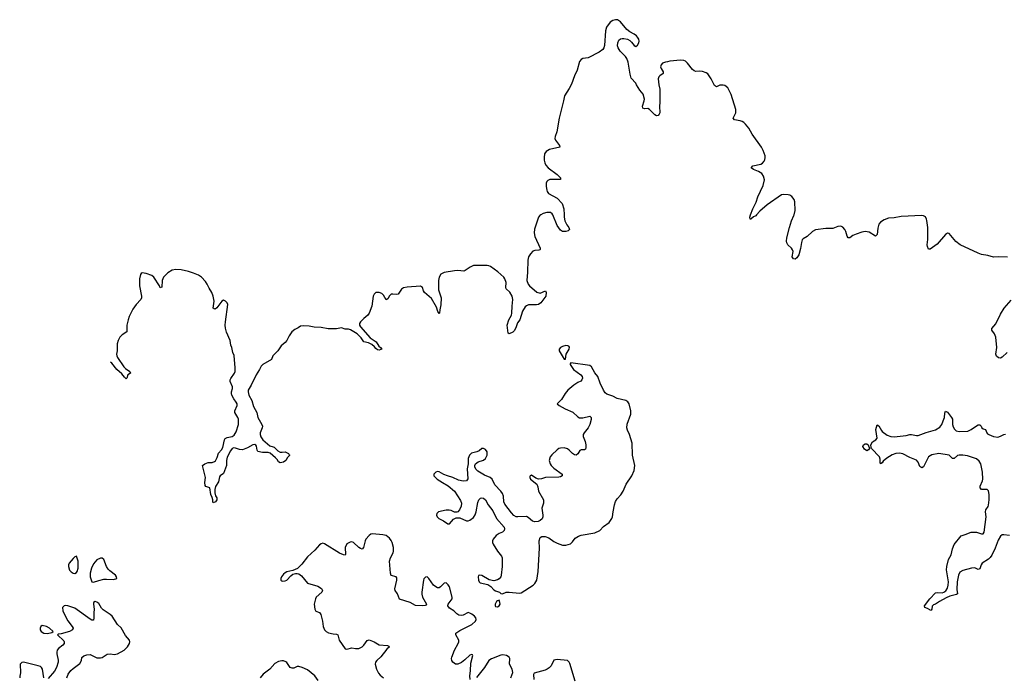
# Model space of a CAD drawing. Header units: inches. Extents: x 1474254 to 1647085, y 640389 to 772279.
# Tile 49 of 85: x 1492427 to 1503936, y 764606 to 772279. Entities that reach past the tile are written whole.
import ezdxf

# ---------------------------------------------------------------- set-up
doc = ezdxf.new("R2010")
doc.units = ezdxf.units.IN
doc.header["$MEASUREMENT"] = 0
for name, color, linetype in [('B4796', 7, 'Continuous'), ('B4797', 7, 'Continuous'), ('B5706', 7, 'Continuous'), ('B5707', 7, 'Continuous')]:
    doc.layers.add(name, color=color, linetype=linetype)

msp = doc.modelspace()

# ---------------------------------------------------------------- linework, layer by layer
at = {"layer": 'B4796', "color": 6}
for points, elevation in [([(1498519, 770000), (1498507, 769993), (1498490, 769970), (1498446, 769830), (1498441, 769790), (1498450, 769747), (1498512, 769610), (1498510, 769595), (1498508, 769590), (1498495, 769585), (1498450, 769583), (1498426, 769574), (1498396, 769544), (1498376, 769510), (1498365, 769470), (1498364, 769330), (1498353, 769230), (1498369, 769190), (1498386, 769170), (1498470, 769097), (1498510, 769082), (1498571, 769110), (1498579, 769090), (1498576, 769050), (1498517, 768970), (1498490, 768951), (1498467, 768947), (1498373, 768947), (1498350, 768937), (1498336, 768924), (1498305, 768875), (1498271, 768770), (1498244, 768736), (1498230, 768692), (1498210, 768649), (1498190, 768629), (1498150, 768609), (1498138, 768618), (1498125, 768710), (1498143, 768770), (1498174, 768826), (1498181, 768850), (1498183, 768930), (1498192, 769010), (1498185, 769050), (1498156, 769096), (1498115, 769135), (1498110, 769150), (1498113, 769210), (1498099, 769250), (1498086, 769270), (1498014, 769334), (1497930, 769395), (1497910, 769404), (1497890, 769408), (1497730, 769406), (1497691, 769389), (1497633, 769347), (1497618, 769342), (1497550, 769348), (1497510, 769345), (1497390, 769324), (1497350, 769305), (1497329, 769271), (1497324, 769230), (1497321, 769121), (1497355, 769030), (1497350, 768946), (1497338, 768890), (1497335, 768850), (1497330, 768844), (1497315, 768870), (1497300, 768920), (1497242, 769022), (1497160, 769090), (1497148, 769110), (1497136, 769150), (1497110, 769166), (1496955, 769155), (1496913, 769147), (1496890, 769130), (1496850, 769071), (1496830, 769066), (1496790, 769073), (1496769, 769071), (1496748, 769052), (1496730, 769018), (1496710, 769005), (1496680, 769060), (1496660, 769080), (1496630, 769092), (1496589, 769091), (1496570, 769073), (1496560, 769050), (1496542, 768930), (1496511, 768849), (1496495, 768825), (1496450, 768789), (1496412, 768750), (1496400, 768730), (1496398, 768710), (1496409, 768689), (1496523, 768563), (1496545, 768545), (1496595, 768515), (1496625, 768465), (1496644, 768450), (1496658, 768430), (1496650, 768424), (1496630, 768419), (1496610, 768422), (1496590, 768436), (1496576, 768456), (1496544, 768484), (1496504, 768504), (1496450, 768516), (1496420, 768560), (1496370, 768609), (1496294, 768654), (1496270, 768662), (1496230, 768664), (1496190, 768678), (1496130, 768668), (1496032, 768668), (1495950, 768681), (1495870, 768685), (1495810, 768697), (1495750, 768702), (1495710, 768696), (1495680, 768680), (1495642, 768658), (1495609, 768631), (1495575, 768585), (1495550, 768529), (1495530, 768507), (1495482, 768470), (1495443, 768410), (1495386, 768350), (1495371, 768309), (1495270, 768250), (1495248, 768232), (1495228, 768190), (1495189, 768131), (1495133, 768010), (1495108, 767970), (1495099, 767950), (1495097, 767930), (1495107, 767890), (1495140, 767830), (1495161, 767761), (1495197, 767690), (1495210, 767630), (1495257, 767550), (1495263, 767530), (1495262, 767510), (1495239, 767450), (1495237, 767430), (1495244, 767404), (1495270, 767370), (1495350, 767298), (1495390, 767289), (1495402, 767282), (1495443, 767243), (1495470, 767227), (1495495, 767225), (1495531, 767230), (1495567, 767210), (1495575, 767195), (1495585, 767190), (1495556, 767164), (1495536, 767130), (1495510, 767110), (1495470, 767100), (1495450, 767114), (1495438, 767138), (1495418, 767158), (1495354, 767214), (1495330, 767221), (1495263, 767223), (1495210, 767235), (1495202, 767250), (1495195, 767295), (1495187, 767307), (1495174, 767314), (1495150, 767311), (1495090, 767275), (1495030, 767254), (1494995, 767255), (1494950, 767273), (1494930, 767276), (1494910, 767268), (1494890, 767242), (1494852, 767168), (1494844, 767130), (1494844, 767070), (1494810, 766975), (1494772, 766948), (1494763, 766937), (1494750, 766879), (1494716, 766824), (1494707, 766790), (1494707, 766750), (1494716, 766716), (1494731, 766690), (1494733, 766670), (1494714, 766646), (1494690, 766634), (1494684, 766644), (1494683, 766670), (1494676, 766696), (1494660, 766730), (1494649, 766809), (1494603, 766823), (1494596, 766836), (1494591, 766871), (1494599, 766930), (1494563, 767070), (1494592, 767090), (1494630, 767104), (1494675, 767105), (1494705, 767115), (1494716, 767124), (1494735, 767165), (1494750, 767213), (1494787, 767253), (1494801, 767279), (1494821, 767370), (1494830, 767384), (1494850, 767397), (1494910, 767408), (1494935, 767425), (1494957, 767463), (1494985, 767550), (1494983, 767610), (1494976, 767630), (1494943, 767690), (1494943, 767710), (1494967, 767770), (1494967, 767790), (1494959, 767810), (1494928, 767850), (1494906, 767890), (1494901, 767910), (1494902, 767930), (1494916, 767970), (1494913, 767990), (1494886, 768050), (1494887, 768070), (1494895, 768085), (1494939, 768150), (1494944, 768170), (1494945, 768210), (1494934, 768354), (1494918, 768390), (1494907, 768447), (1494895, 768475), (1494886, 768530), (1494846, 768626), (1494833, 768673), (1494830, 768710), (1494832, 768748), (1494858, 768950), (1494851, 768970), (1494834, 768990), (1494810, 769000), (1494790, 768990), (1494730, 768911), (1494710, 768897), (1494699, 768899), (1494690, 768910), (1494698, 768990), (1494690, 769050), (1494674, 769090), (1494641, 769141), (1494620, 769190), (1494600, 769220), (1494550, 769270), (1494515, 769295), (1494459, 769319), (1494398, 769338), (1494315, 769355), (1494250, 769359), (1494209, 769351), (1494160, 769320), (1494108, 769270), (1494092, 769230), (1494090, 769152), (1494070, 769145), (1494059, 769170), (1493993, 769270), (1493971, 769290), (1493907, 769313), (1493860, 769320), (1493846, 769314), (1493838, 769302), (1493828, 769250), (1493827, 769170), (1493850, 769050), (1493849, 769030), (1493841, 769010), (1493788, 768952), (1493750, 768898), (1493708, 768810), (1493694, 768770), (1493681, 768710), (1493681, 768630), (1493625, 768595), (1493599, 768570), (1493576, 768530), (1493565, 768490), (1493567, 768410), (1493560, 768370), (1493561, 768350), (1493570, 768330), (1493643, 768223), (1493664, 768204), (1493714, 768170), (1493721, 768150), (1493692, 768128), (1493679, 768090), (1493670, 768083), (1493650, 768101), (1493620, 768140), (1493564, 768190), (1493504, 768264), (1493488, 768276)], 700), ([(1498792, 770000), (1498793, 769973), (1498800, 769930), (1498822, 769882), (1498846, 769850), (1498853, 769827), (1498836, 769810), (1498810, 769804), (1498770, 769806), (1498750, 769819), (1498710, 769876), (1498660, 770000), (1498659, 770000)], 700), ([(1497693, 764570), (1497689, 764610), (1497698, 764670), (1497701, 764759), (1497725, 764850), (1497718, 764858), (1497710, 764862), (1497690, 764854), (1497630, 764797), (1497590, 764768), (1497550, 764747), (1497519, 764750), (1497491, 764771), (1497477, 764790), (1497476, 764816), (1497477, 764830), (1497510, 764910), (1497552, 764988), (1497560, 765010), (1497559, 765030), (1497526, 765090), (1497524, 765110), (1497570, 765142), (1497713, 765210), (1497753, 765250), (1497764, 765270), (1497759, 765290), (1497742, 765310), (1497710, 765333), (1497690, 765345), (1497670, 765350), (1497610, 765320), (1497590, 765316), (1497561, 765320), (1497536, 765336), (1497502, 765370), (1497450, 765401), (1497433, 765430), (1497435, 765450), (1497480, 765510), (1497483, 765530), (1497451, 765650), (1497436, 765676), (1497410, 765697), (1497390, 765696), (1497344, 765650), (1497330, 765642), (1497310, 765642), (1497290, 765650), (1497265, 765670), (1497210, 765751), (1497190, 765768), (1497170, 765765), (1497150, 765744), (1497145, 765730), (1497129, 765589), (1497128, 765568), (1497137, 765530), (1497181, 765450), (1497170, 765433), (1497132, 765428), (1497054, 765434), (1496990, 765467), (1496868, 765508), (1496841, 765570), (1496815, 765610), (1496812, 765630), (1496837, 765730), (1496836, 765756), (1496829, 765769), (1496770, 765785), (1496761, 765810), (1496750, 765950), (1496761, 765990), (1496792, 766050), (1496798, 766070), (1496797, 766110), (1496781, 766170), (1496770, 766195), (1496750, 766221), (1496710, 766250), (1496670, 766261), (1496550, 766271), (1496530, 766267), (1496510, 766253), (1496472, 766208), (1496464, 766190), (1496447, 766113), (1496430, 766093), (1496410, 766098), (1496390, 766111), (1496330, 766170), (1496310, 766176), (1496290, 766174), (1496250, 766153), (1496233, 766110), (1496237, 766030), (1496230, 766022), (1496210, 766025), (1496164, 766044), (1495990, 766154), (1495970, 766161), (1495950, 766156), (1495930, 766141), (1495878, 766082), (1495790, 766004), (1495725, 765915), (1495673, 765867), (1495618, 765842), (1495550, 765826), (1495530, 765816), (1495510, 765799), (1495488, 765770), (1495481, 765750), (1495480, 765730), (1495490, 765720), (1495498, 765718), (1495530, 765721), (1495550, 765731), (1495598, 765782), (1495621, 765799), (1495650, 765807), (1495670, 765808), (1495690, 765802), (1495719, 765779), (1495790, 765696), (1495910, 765659), (1495954, 765634), (1495965, 765610), (1495958, 765590), (1495894, 765530), (1495883, 765510), (1495870, 765450), (1495875, 765390), (1495887, 765367), (1495930, 765350), (1495948, 765328), (1495967, 765250), (1495974, 765190), (1495988, 765148), (1496009, 765129), (1496036, 765116), (1496090, 765103), (1496130, 765100), (1496147, 765090), (1496162, 765030), (1496230, 764929), (1496250, 764925), (1496310, 764940), (1496352, 764930), (1496390, 764931), (1496430, 764951), (1496450, 764970), (1496490, 765024), (1496510, 765031), (1496570, 765010), (1496630, 764975), (1496727, 764967), (1496740, 764960), (1496748, 764950), (1496718, 764922), (1496650, 764834), (1496602, 764790), (1496587, 764770), (1496581, 764750), (1496598, 764690), (1496622, 764642), (1496640, 764620), (1496681, 764590)], 800), ([(1492977, 764590), (1492993, 764630), (1493025, 764675), (1493050, 764699), (1493130, 764755), (1493148, 764790), (1493155, 764825), (1493175, 764845), (1493210, 764858), (1493250, 764861), (1493330, 764824), (1493370, 764822), (1493390, 764826), (1493450, 764865), (1493488, 764868), (1493530, 764860), (1493570, 764869), (1493648, 764912), (1493688, 764950), (1493711, 764990), (1493714, 765010), (1493710, 765030), (1493665, 765085), (1493613, 765173), (1493570, 765211), (1493507, 765310), (1493485, 765330), (1493402, 765382), (1493383, 765403), (1493350, 765456), (1493330, 765474), (1493310, 765479), (1493290, 765470), (1493289, 765451), (1493297, 765390), (1493292, 765348), (1493295, 765290), (1493290, 765264), (1493278, 765262), (1493270, 765262), (1493250, 765274), (1493070, 765402), (1492990, 765430), (1492967, 765433), (1492946, 765430), (1492928, 765410), (1492930, 765371), (1492937, 765350), (1492990, 765253), (1493040, 765190), (1493050, 765170), (1493043, 765150), (1493010, 765130), (1492910, 765101), (1492881, 765099), (1492868, 765092), (1492941, 765021), (1492948, 765010), (1492948, 764990), (1492931, 764970), (1492879, 764930), (1492866, 764910), (1492859, 764890), (1492860, 764870), (1492875, 764795), (1492875, 764770), (1492858, 764710), (1492833, 764667), (1492761, 764579)], 800), ([(1495917, 764557), (1495877, 764610), (1495790, 764683), (1495730, 764711), (1495690, 764721), (1495670, 764721), (1495630, 764703), (1495610, 764700), (1495589, 764709), (1495550, 764767), (1495537, 764777), (1495510, 764787), (1495492, 764788), (1495450, 764778), (1495410, 764757), (1495350, 764690), (1495273, 764630), (1495236, 764590)], 800), ([(1498166, 764590), (1498192, 764650), (1498183, 764690), (1498153, 764750), (1498155, 764815), (1498148, 764830), (1498117, 764850), (1498076, 764856), (1498050, 764853), (1497941, 764810), (1497911, 764790), (1497859, 764710), (1497766, 764594)], 800), ([(1498918, 764550), (1498856, 764756), (1498849, 764770), (1498830, 764790), (1498710, 764801), (1498670, 764793), (1498638, 764730), (1498615, 764705), (1498592, 764688), (1498570, 764678), (1498439, 764641), (1498431, 764629), (1498438, 764570)], 800), ([(1492709, 764590), (1492692, 764690), (1492681, 764710), (1492670, 764719), (1492641, 764730), (1492470, 764770), (1492450, 764769), (1492433, 764750), (1492435, 764645), (1492427, 764607), (1492430, 764590)], 800)]:
    msp.add_lwpolyline(points, dxfattribs=dict(at, elevation=elevation))
at = {"layer": 'B4796', "color": 6, "elevation": 800}
for points in [[(1498810, 768471), (1498770, 768461), (1498748, 768450), (1498733, 768430), (1498733, 768410), (1498790, 768311), (1498807, 768313), (1498815, 768370), (1498848, 768430), (1498852, 768452), (1498845, 768465), (1498835, 768470)], [(1498870, 768269), (1498862, 768258), (1498862, 768250), (1498901, 768190), (1498984, 768130), (1499001, 768110), (1499004, 768090), (1498998, 768070), (1498984, 768056), (1498950, 768041), (1498904, 768010), (1498834, 767950), (1498803, 767910), (1498761, 767839), (1498711, 767790), (1498731, 767770), (1498802, 767730), (1498892, 767692), (1498950, 767639), (1498970, 767628), (1499010, 767626), (1499090, 767647), (1499108, 767630), (1499107, 767607), (1499092, 767548), (1499070, 767510), (1499023, 767450), (1499015, 767430), (1499014, 767410), (1499037, 767350), (1499045, 767310), (1499045, 767275), (1499039, 767261), (1499029, 767251), (1498990, 767251), (1498976, 767244), (1498950, 767206), (1498930, 767192), (1498910, 767194), (1498890, 767208), (1498851, 767250), (1498830, 767263), (1498790, 767275), (1498750, 767274), (1498730, 767268), (1498708, 767252), (1498646, 767194), (1498629, 767170), (1498617, 767130), (1498626, 767090), (1498639, 767070), (1498670, 767039), (1498766, 766970), (1498767, 766950), (1498750, 766938), (1498730, 766934), (1498571, 766929), (1498527, 766913), (1498490, 766910), (1498461, 766921), (1498410, 766955), (1498395, 766950), (1498390, 766942), (1498388, 766930), (1498396, 766910), (1498470, 766850), (1498482, 766822), (1498492, 766770), (1498549, 766670), (1498551, 766630), (1498529, 766570), (1498542, 766490), (1498540, 766470), (1498532, 766448), (1498510, 766426), (1498486, 766414), (1498450, 766410), (1498421, 766421), (1498370, 766463), (1498350, 766473), (1498250, 766469), (1498230, 766471), (1498204, 766484), (1498175, 766515), (1498099, 766619), (1498087, 766647), (1498081, 766710), (1498070, 766742), (1498050, 766770), (1497982, 766842), (1497951, 766911), (1497925, 766930), (1497858, 766958), (1497782, 767002), (1497761, 767021), (1497746, 767050), (1497745, 767070), (1497755, 767090), (1497786, 767114), (1497850, 767131), (1497870, 767150), (1497890, 767190), (1497890, 767231), (1497870, 767256), (1497850, 767268), (1497830, 767268), (1497798, 767242), (1497772, 767228), (1497708, 767212), (1497684, 767190), (1497669, 767150), (1497669, 767091), (1497657, 767030), (1497666, 766914), (1497650, 766890), (1497610, 766885), (1497557, 766897), (1497490, 766930), (1497427, 766947), (1497385, 766965), (1497330, 766997), (1497310, 767000), (1497290, 766992), (1497268, 766970), (1497268, 766950), (1497307, 766910), (1497367, 766870), (1497434, 766834), (1497510, 766769), (1497580, 766660), (1497591, 766630), (1497586, 766594), (1497568, 766552), (1497550, 766530), (1497537, 766523), (1497510, 766526), (1497470, 766545), (1497448, 766548), (1497410, 766547), (1497323, 766530), (1497303, 766510), (1497300, 766490), (1497307, 766470), (1497327, 766450), (1497382, 766422), (1497430, 766388), (1497450, 766387), (1497499, 766441), (1497530, 766460), (1497570, 766458), (1497650, 766424), (1497670, 766424), (1497690, 766430), (1497730, 766463), (1497750, 766493), (1497763, 766530), (1497783, 766637), (1497793, 766667), (1497814, 766686), (1497830, 766690), (1497848, 766688), (1497870, 766670), (1497901, 766610), (1497958, 766538), (1497999, 766450), (1498089, 766350), (1498095, 766330), (1498090, 766310), (1498069, 766291), (1498030, 766274), (1497997, 766250), (1497963, 766210), (1497953, 766190), (1497953, 766170), (1497962, 766150), (1498010, 766070), (1498060, 766010), (1498067, 765990), (1498065, 765890), (1498056, 765790), (1498050, 765770), (1498030, 765747), (1498010, 765734), (1497970, 765721), (1497914, 765734), (1497830, 765786), (1497801, 765790), (1497790, 765783), (1497785, 765770), (1497789, 765730), (1497798, 765710), (1497810, 765698), (1497899, 765679), (1497935, 765655), (1497970, 765618), (1497990, 765605), (1498034, 765590), (1498052, 765572), (1498070, 765571), (1498112, 765588), (1498150, 765588), (1498270, 765578), (1498290, 765580), (1498430, 765673), (1498450, 765692), (1498472, 765730), (1498489, 765830), (1498504, 766104), (1498500, 766190), (1498510, 766230), (1498530, 766240), (1498570, 766240), (1498610, 766225), (1498670, 766182), (1498710, 766161), (1498770, 766140), (1498810, 766139), (1498866, 766154), (1498890, 766178), (1498921, 766219), (1498957, 766243), (1498990, 766255), (1499150, 766282), (1499208, 766312), (1499250, 766355), (1499316, 766404), (1499350, 766450), (1499357, 766470), (1499363, 766530), (1499378, 766610), (1499391, 766650), (1499410, 766682), (1499452, 766728), (1499482, 766770), (1499516, 766850), (1499584, 766950), (1499610, 767010), (1499619, 767070), (1499589, 767189), (1499586, 767330), (1499553, 767430), (1499530, 767483), (1499525, 767510), (1499529, 767551), (1499570, 767670), (1499570, 767710), (1499551, 767791), (1499534, 767814), (1499510, 767830), (1499410, 767854), (1499359, 767879), (1499290, 767903), (1499270, 767919), (1499249, 767949), (1499211, 768030), (1499184, 768110), (1499151, 768151), (1499110, 768223), (1499090, 768238)], [(1493090, 766012), (1493070, 766001), (1493050, 765982), (1493006, 765930), (1492996, 765910), (1492996, 765890), (1493010, 765848), (1493030, 765826), (1493050, 765813), (1493070, 765809), (1493090, 765818), (1493099, 765830), (1493109, 765870), (1493109, 765950)], [(1493370, 765988), (1493330, 765966), (1493290, 765920), (1493266, 765870), (1493250, 765810), (1493249, 765770), (1493270, 765712), (1493290, 765705), (1493353, 765727), (1493410, 765741), (1493443, 765743), (1493524, 765736), (1493561, 765750), (1493560, 765770), (1493545, 765790), (1493479, 765839), (1493459, 765859), (1493441, 765890), (1493410, 765970), (1493390, 765987)], [(1498030, 765495), (1498010, 765489), (1498001, 765479), (1497984, 765450), (1497983, 765430), (1497990, 765423), (1498010, 765419), (1498030, 765428), (1498043, 765450), (1498041, 765470)], [(1492690, 765199), (1492675, 765190), (1492666, 765170), (1492665, 765150), (1492676, 765130), (1492710, 765110), (1492750, 765108), (1492802, 765118), (1492818, 765130), (1492777, 765170), (1492741, 765190)]]:
    msp.add_lwpolyline(points, close=True, dxfattribs=at)
at = {"layer": 'B4797', "color": 6, "elevation": 700}
for points in [[(1500000, 771788), (1499976, 771784), (1499941, 771770), (1499924, 771750), (1499919, 771730), (1499924, 771710), (1499950, 771670), (1499950, 771650), (1499910, 771624), (1499898, 771610), (1499891, 771590), (1499897, 771517), (1499908, 771468), (1499911, 771331), (1499905, 771250), (1499910, 771210), (1499909, 771190), (1499903, 771177), (1499890, 771158), (1499870, 771154), (1499850, 771167), (1499790, 771230), (1499770, 771240), (1499730, 771239), (1499710, 771245), (1499708, 771270), (1499728, 771330), (1499729, 771350), (1499714, 771410), (1499677, 771457), (1499637, 771517), (1499630, 771537), (1499576, 771596), (1499562, 771642), (1499541, 771781), (1499525, 771825), (1499507, 771850), (1499447, 771910), (1499422, 771950), (1499415, 771975), (1499417, 772010), (1499430, 772039), (1499450, 772054), (1499470, 772061), (1499490, 772061), (1499530, 772053), (1499557, 772037), (1499578, 772018), (1499610, 771976), (1499630, 771965), (1499650, 771983), (1499662, 772010), (1499666, 772030), (1499662, 772050), (1499650, 772076), (1499636, 772090), (1499609, 772110), (1499557, 772137), (1499525, 772165), (1499450, 772254), (1499416, 772276), (1499390, 772279), (1499359, 772270), (1499330, 772250), (1499287, 772190), (1499276, 772150), (1499264, 771976), (1499256, 771950), (1499244, 771930), (1499201, 771899), (1499070, 771832), (1499010, 771824), (1498990, 771815), (1498971, 771790), (1498943, 771690), (1498910, 771624), (1498875, 771525), (1498850, 771474), (1498796, 771390), (1498785, 771330), (1498733, 771130), (1498706, 770970), (1498684, 770916), (1498682, 770890), (1498690, 770870), (1498738, 770810), (1498741, 770790), (1498618, 770762), (1498581, 770739), (1498563, 770710), (1498556, 770670), (1498558, 770638), (1498565, 770605), (1498578, 770578), (1498603, 770550), (1498710, 770470), (1498750, 770430), (1498750, 770410), (1498650, 770413), (1498623, 770410), (1498601, 770399), (1498590, 770390), (1498582, 770370), (1498580, 770330), (1498587, 770287), (1498594, 770270), (1498609, 770250), (1498710, 770192), (1498769, 770130), (1498788, 770070), (1498792, 770000)], [(1498659, 770000), (1498650, 770012), (1498630, 770025), (1498590, 770028), (1498545, 770015), (1498519, 770000)]]:
    msp.add_lwpolyline(points, dxfattribs=at)
at = {"layer": 'B5706', "color": 6, "elevation": 700}
for points in [[(1501041, 770000), (1501030, 769989), (1501005, 769975), (1500973, 769950), (1500964, 769950), (1500961, 769970), (1500971, 770000)], [(1503975, 769505), (1503870, 769509), (1503810, 769505), (1503745, 769525), (1503670, 769537), (1503630, 769549), (1503420, 769650), (1503370, 769688), (1503290, 769780), (1503270, 769785), (1503250, 769770), (1503150, 769658), (1503070, 769599), (1503050, 769599), (1503038, 769630), (1503036, 769650), (1503042, 769710), (1503042, 769850), (1503032, 769932), (1503028, 769950), (1503014, 769974), (1502990, 769986), (1502970, 769990), (1502730, 769979), (1502650, 769962), (1502582, 769958), (1502530, 769939), (1502490, 769914), (1502470, 769890), (1502458, 769842), (1502449, 769771), (1502430, 769750), (1502355, 769795), (1502310, 769803), (1502270, 769797), (1502206, 769774), (1502164, 769756), (1502130, 769732), (1502110, 769729), (1502098, 769750), (1502083, 769803), (1502070, 769829), (1502050, 769853), (1502025, 769865), (1501990, 769861), (1501930, 769839), (1501850, 769841), (1501730, 769824), (1501695, 769805), (1501630, 769746), (1501583, 769717), (1501574, 769706), (1501564, 769676), (1501555, 769605), (1501533, 769530), (1501510, 769498), (1501490, 769481), (1501470, 769484), (1501458, 769510), (1501467, 769570), (1501462, 769590), (1501450, 769611), (1501407, 769647), (1501394, 769670), (1501390, 769690), (1501392, 769730), (1501424, 769850), (1501450, 769928), (1501477, 769990), (1501479, 770000)], [(1503970, 768390), (1503910, 768335), (1503890, 768325), (1503869, 768329), (1503846, 768346), (1503835, 768370), (1503850, 768450), (1503837, 768570), (1503822, 768610), (1503790, 768650), (1503791, 768670), (1503836, 768724), (1503890, 768840), (1503935, 768910), (1504018, 769002)], [(1503996, 766250), (1503930, 766261), (1503910, 766258), (1503890, 766242), (1503864, 766196), (1503830, 766102), (1503790, 766021), (1503770, 765993), (1503750, 765975), (1503677, 765930), (1503664, 765910), (1503650, 765861), (1503630, 765855), (1503590, 765872), (1503551, 765871), (1503450, 765843), (1503416, 765824), (1503400, 765790), (1503385, 765710), (1503382, 765622), (1503388, 765570), (1503378, 765562), (1503299, 765541), (1503256, 765524), (1503178, 765482), (1503130, 765450), (1503110, 765443), (1503093, 765427), (1503088, 765390), (1503081, 765379), (1503070, 765375), (1503064, 765384), (1503038, 765398), (1503005, 765410), (1503002, 765430), (1503065, 765510), (1503130, 765580), (1503150, 765586), (1503210, 765583), (1503230, 765588), (1503254, 765606), (1503270, 765636), (1503280, 765670), (1503283, 765710), (1503261, 765850), (1503263, 765890), (1503284, 765970), (1503313, 766027), (1503330, 766097), (1503350, 766146), (1503431, 766249), (1503478, 766262), (1503549, 766291), (1503611, 766291), (1503670, 766270), (1503690, 766273), (1503699, 766290), (1503722, 766470), (1503715, 766530), (1503719, 766550), (1503747, 766590), (1503753, 766607), (1503759, 766670), (1503758, 766730), (1503752, 766772), (1503734, 766790), (1503670, 766788), (1503653, 766810), (1503654, 766830), (1503682, 766890), (1503686, 766910), (1503682, 766990), (1503661, 767090), (1503642, 767122), (1503610, 767148), (1503504, 767184), (1503450, 767192), (1503409, 767191), (1503390, 767185), (1503350, 767151), (1503330, 767151), (1503290, 767190), (1503170, 767208), (1503090, 767193), (1503050, 767170), (1502990, 767056), (1502970, 767042), (1502950, 767058), (1502929, 767110), (1502911, 767132), (1502830, 767162), (1502750, 767206), (1502710, 767214), (1502669, 767211), (1502624, 767195), (1502564, 767156), (1502521, 767119), (1502510, 767102), (1502490, 767090), (1502483, 767110), (1502485, 767145), (1502478, 767170), (1502384, 767270), (1502379, 767279), (1502377, 767310), (1502394, 767346), (1502435, 767370), (1502450, 767390), (1502436, 767490), (1502450, 767546), (1502470, 767535), (1502499, 767479), (1502508, 767468), (1502565, 767425), (1502610, 767408), (1502650, 767405), (1502790, 767421), (1502830, 767431), (1502850, 767431), (1502910, 767419), (1502930, 767420), (1503023, 767457), (1503130, 767485), (1503182, 767518), (1503206, 767550), (1503223, 767590), (1503235, 767630), (1503239, 767681), (1503250, 767705), (1503270, 767692), (1503319, 767630), (1503329, 767610), (1503331, 767550), (1503340, 767520), (1503353, 767493), (1503374, 767474), (1503408, 767468), (1503510, 767472), (1503550, 767489), (1503610, 767535), (1503630, 767544), (1503650, 767546), (1503664, 767530), (1503672, 767510), (1503690, 767498), (1503717, 767490), (1503732, 767450), (1503741, 767441), (1503756, 767430), (1503810, 767407), (1503859, 767401), (1503890, 767411), (1503930, 767432), (1503950, 767437)]]:
    msp.add_lwpolyline(points, dxfattribs=at)
msp.add_lwpolyline([(1502330, 767243), (1502301, 767261), (1502283, 767290), (1502290, 767310), (1502310, 767323), (1502330, 767321), (1502344, 767310), (1502362, 767270), (1502348, 767252)], close=True, dxfattribs=at)
at = {"layer": 'B5707', "color": 6, "elevation": 700}
for points in [[(1500971, 770000), (1500995, 770070), (1501035, 770145), (1501055, 770210), (1501118, 770342), (1501132, 770408), (1501123, 770450), (1501100, 770480), (1501064, 770504), (1501003, 770530), (1500977, 770550), (1500995, 770570), (1501089, 770590), (1501110, 770603), (1501130, 770625), (1501137, 770643), (1501142, 770670), (1501139, 770690), (1501118, 770750), (1501098, 770790), (1500990, 770940), (1500949, 771010), (1500910, 771059), (1500890, 771078), (1500870, 771089), (1500850, 771097), (1500783, 771110), (1500767, 771127), (1500766, 771130), (1500799, 771190), (1500797, 771230), (1500744, 771404), (1500703, 771483), (1500671, 771510), (1500650, 771516), (1500610, 771513), (1500570, 771494), (1500550, 771509), (1500510, 771590), (1500470, 771645), (1500450, 771660), (1500410, 771673), (1500370, 771677), (1500330, 771674), (1500310, 771681), (1500290, 771699), (1500233, 771773), (1500210, 771793), (1500190, 771802), (1500150, 771805), (1500026, 771794), (1500000, 771788)], [(1501479, 770000), (1501491, 770050), (1501487, 770150), (1501478, 770178), (1501452, 770212), (1501428, 770228), (1501410, 770234), (1501358, 770238), (1501330, 770231), (1501163, 770117), (1501079, 770041), (1501041, 770000)]]:
    msp.add_lwpolyline(points, dxfattribs=at)

doc.saveas('drawing.dxf')
